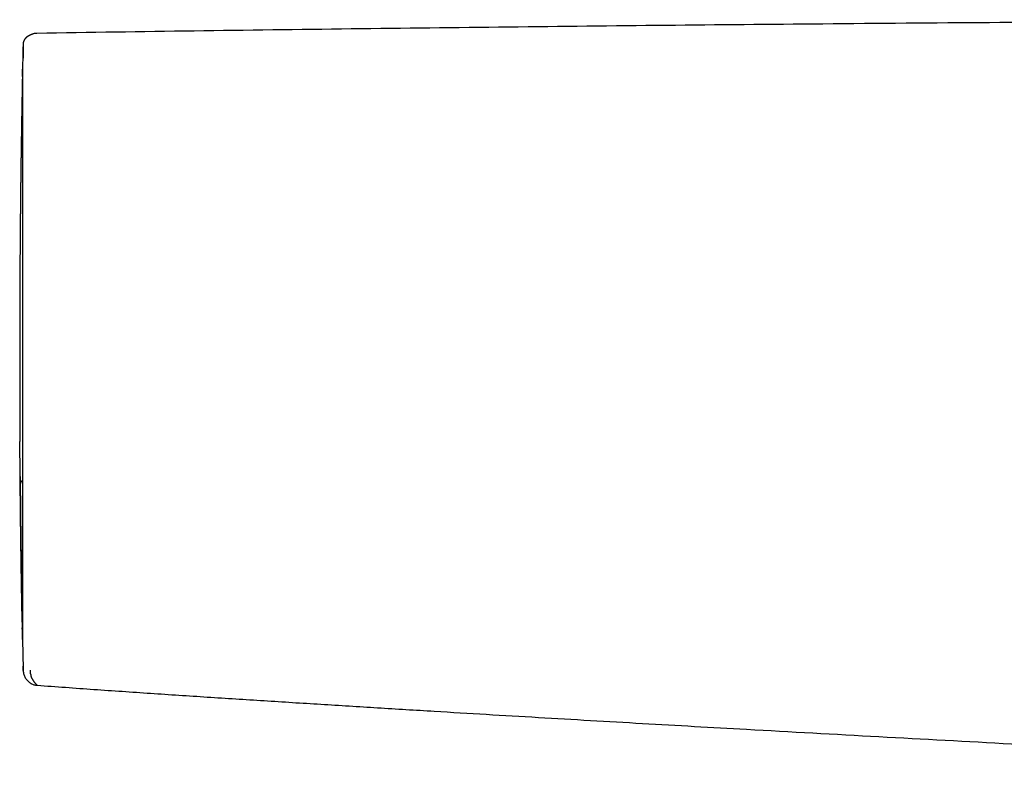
# Model space of a CAD drawing. Header units: millimetres. Extents: x 8 to 888, y 12 to 390.
# Tile 15 of 36: x 266 to 337, y 336 to 389. Entities that reach past the tile are written whole.
import ezdxf

# ---------------------------------------------------------------- set-up
doc = ezdxf.new("R2010")
doc.units = ezdxf.units.MM

msp = doc.modelspace()

# ---------------------------------------------------------------- linework, layer by layer
at = {"color": 7, "linetype": 'Continuous', "lineweight": 30}
for p, q in [((265.917, 387.659), (265.916, 387.647)), ((265.919, 387.743), (265.919, 387.748)), ((265.687, 359.027), (265.687, 359.065)), ((265.69, 359.082), (265.688, 359.053)), ((265.712, 355.946), (265.712, 355.95)), ((265.714, 355.967), (265.713, 355.956)), ((265.916, 343.067), (265.916, 343.067)), ((265.916, 343.056), (265.916, 343.067)), ((265.922, 342.831), (265.921, 342.835))]:
    msp.add_line(p, q, dxfattribs=at)
at = {"color": 7, "linetype": 'Continuous', "lineweight": 30, "flags": 128}
msp.add_lwpolyline([(265.712, 355.962), (265.713, 355.977), (265.719, 356.008)], dxfattribs=at)
at = {"color": 7, "linetype": 'Continuous', "lineweight": 30}
for start, end in [(178.72201, 178.819431), (181.179071, 181.276504)]:
    msp.add_arc((1265.667, 365.344), 1000, start, end, dxfattribs=at)
for points, knots in [([(395.867, 389.495), (391.855, 389.494), (383.832, 389.49), (371.796, 389.463), (359.761, 389.42), (347.725, 389.36), (335.69, 389.283), (323.884, 389.19), (312.308, 389.083), (300.961, 388.963), (289.614, 388.828), (278.267, 388.68), (270.703, 388.568), (266.921, 388.512)], [0, 0, 0, 0, 0.093335, 0.186669, 0.280002, 0.373335, 0.466667, 0.56, 0.647999, 0.735998, 0.823998, 0.911999, 1, 1, 1, 1]), ([(266.569, 388.441), (266.568, 388.441), (266.564, 388.439), (266.557, 388.436), (266.549, 388.433), (266.541, 388.43), (266.534, 388.427), (266.527, 388.425), (266.521, 388.422), (266.515, 388.42), (266.51, 388.417), (266.504, 388.415), (266.5, 388.413), (266.495, 388.411), (266.491, 388.41), (266.487, 388.408), (266.484, 388.406), (266.48, 388.405), (266.475, 388.403), (266.471, 388.401), (266.466, 388.399), (266.461, 388.396), (266.456, 388.394), (266.451, 388.392), (266.446, 388.39), (266.441, 388.388), (266.437, 388.386), (266.433, 388.384), (266.429, 388.382), (266.425, 388.38), (266.422, 388.379), (266.418, 388.377), (266.414, 388.375), (266.411, 388.374), (266.408, 388.372), (266.406, 388.371), (266.404, 388.37), (266.402, 388.369), (266.4, 388.368), (266.397, 388.367), (266.394, 388.365), (266.39, 388.363), (266.386, 388.361), (266.381, 388.359), (266.376, 388.356), (266.37, 388.353), (266.363, 388.35), (266.357, 388.346), (266.35, 388.343), (266.342, 388.338), (266.333, 388.333), (266.325, 388.329), (266.318, 388.325), (266.312, 388.322), (266.306, 388.319), (266.301, 388.315), (266.294, 388.311), (266.287, 388.307), (266.279, 388.302), (266.27, 388.297), (266.261, 388.291), (266.252, 388.285), (266.245, 388.28), (266.239, 388.276), (266.234, 388.273), (266.229, 388.27), (266.224, 388.266), (266.218, 388.262), (266.212, 388.258), (266.205, 388.253), (266.198, 388.248), (266.191, 388.242), (266.183, 388.236), (266.176, 388.231), (266.17, 388.225), (266.164, 388.221), (266.159, 388.216), (266.153, 388.212), (266.148, 388.207), (266.143, 388.203), (266.138, 388.199), (266.133, 388.194), (266.128, 388.189), (266.123, 388.185), (266.119, 388.18), (266.114, 388.176), (266.11, 388.172), (266.106, 388.168), (266.103, 388.164), (266.099, 388.161), (266.096, 388.157), (266.09, 388.151), (266.083, 388.143), (266.074, 388.133), (266.065, 388.122), (266.056, 388.111), (266.047, 388.099), (266.038, 388.086), (266.028, 388.073), (266.021, 388.062), (266.015, 388.053), (266.011, 388.046), (266.007, 388.039), (266.003, 388.032), (265.999, 388.025), (265.995, 388.018), (265.991, 388.011), (265.987, 388.003), (265.983, 387.995), (265.98, 387.988), (265.976, 387.981), (265.973, 387.974), (265.97, 387.967), (265.967, 387.961), (265.965, 387.955), (265.963, 387.951), (265.961, 387.947), (265.96, 387.942), (265.958, 387.937), (265.956, 387.931), (265.954, 387.926), (265.952, 387.92), (265.95, 387.914), (265.948, 387.908), (265.946, 387.902), (265.944, 387.895), (265.942, 387.889), (265.94, 387.883), (265.938, 387.876), (265.937, 387.869), (265.935, 387.863), (265.933, 387.855), (265.931, 387.848), (265.93, 387.84), (265.928, 387.832), (265.927, 387.823), (265.925, 387.815), (265.924, 387.806), (265.923, 387.797), (265.922, 387.788), (265.921, 387.78), (265.92, 387.771), (265.919, 387.762), (265.919, 387.753), (265.919, 387.747), (265.918, 387.743)], [0, 0, 0, 0, 0.003802, 0.013229, 0.022246, 0.030852, 0.039047, 0.046696, 0.053949, 0.060806, 0.067266, 0.07345, 0.079221, 0.084579, 0.089525, 0.094058, 0.098179, 0.101887, 0.107707, 0.11352, 0.11947, 0.125556, 0.13178, 0.138139, 0.144636, 0.149814, 0.155075, 0.16042, 0.165811, 0.170942, 0.175745, 0.180983, 0.185765, 0.19009, 0.193959, 0.196726, 0.199201, 0.201674, 0.204373, 0.207299, 0.211473, 0.216036, 0.220988, 0.227087, 0.233688, 0.240791, 0.248385, 0.256031, 0.263497, 0.274861, 0.285778, 0.296247, 0.30394, 0.311372, 0.318543, 0.325631, 0.332934, 0.342829, 0.353101, 0.363748, 0.374771, 0.386169, 0.397944, 0.403626, 0.409418, 0.415496, 0.42189, 0.4286, 0.436674, 0.445161, 0.454064, 0.46338, 0.473112, 0.483257, 0.490324, 0.497572, 0.504712, 0.511576, 0.518165, 0.524479, 0.530518, 0.537216, 0.543538, 0.549487, 0.555061, 0.56026, 0.565085, 0.569291, 0.573165, 0.57671, 0.580177, 0.583712, 0.592981, 0.602681, 0.612814, 0.62338, 0.634378, 0.645809, 0.657671, 0.669967, 0.67596, 0.682051, 0.68824, 0.694524, 0.700635, 0.706396, 0.71274, 0.718598, 0.723973, 0.728863, 0.733269, 0.737191, 0.740629, 0.743583, 0.745485, 0.747816, 0.750577, 0.753768, 0.75739, 0.761582, 0.766234, 0.771345, 0.776915, 0.782945, 0.789434, 0.796382, 0.803154, 0.810313, 0.817857, 0.825788, 0.834104, 0.842807, 0.852741, 0.863134, 0.873986, 0.885298, 0.89707, 0.909301, 0.921991, 0.934027, 0.94645, 0.959258, 0.972453, 0.986033, 1, 1, 1, 1]), ([(266.916, 388.511), (266.873, 388.509), (266.786, 388.504), (266.669, 388.479), (266.598, 388.452), (266.569, 388.441)], [0, 0, 0, 0, 0.364302, 0.734945, 1, 1, 1, 1]), ([(265.916, 387.647), (265.916, 387.64), (265.916, 387.626), (265.915, 387.599), (265.915, 387.568), (265.915, 387.533), (265.915, 387.496), (265.915, 387.466), (265.915, 387.446), (265.915, 387.436), (265.915, 387.427), (265.915, 387.419), (265.915, 387.41), (265.915, 387.402), (265.915, 387.378), (265.915, 387.334), (265.915, 387.268), (265.915, 387.196), (265.915, 387.141), (265.915, 387.11), (265.915, 387.103), (265.915, 387.096), (265.915, 387.09), (265.915, 387.083), (265.915, 387.077), (265.915, 387.06), (265.915, 387.035), (265.915, 387), (265.915, 386.958), (265.915, 386.906), (265.915, 386.862), (265.915, 386.838), (265.915, 386.835), (265.915, 386.831), (265.915, 386.828), (265.915, 386.825), (265.915, 386.821), (265.915, 386.814), (265.915, 386.797), (265.915, 386.773), (265.915, 386.747), (265.915, 386.731), (265.915, 386.723)], [0, 0, 0, 0, 0.071406, 0.141721, 0.210956, 0.279119, 0.338226, 0.396518, 0.409493, 0.422428, 0.435322, 0.445931, 0.456176, 0.466381, 0.476546, 0.547586, 0.616618, 0.683662, 0.748741, 0.753954, 0.759141, 0.764303, 0.769439, 0.774549, 0.779634, 0.784693, 0.812058, 0.835838, 0.859002, 0.898844, 0.936744, 0.938698, 0.940634, 0.94255, 0.944448, 0.946326, 0.948186, 0.950027, 0.959812, 0.975864, 0.988656, 1, 1, 1, 1]), ([(265.919, 387.748), (265.918, 387.746), (265.918, 387.743), (265.918, 387.738), (265.918, 387.73), (265.918, 387.715), (265.917, 387.694), (265.917, 387.671), (265.916, 387.659)], [0, 0, 0, 0, 0.166652, 0.333316, 0.499983, 0.666648, 0.833316, 1, 1, 1, 1]), ([(265.868, 385.383), (265.868, 385.379), (265.867, 385.352), (265.866, 385.299), (265.865, 385.224), (265.863, 385.148), (265.862, 385.073), (265.861, 384.997), (265.859, 384.922), (265.858, 384.847), (265.856, 384.772), (265.855, 384.698), (265.854, 384.626), (265.852, 384.556), (265.851, 384.489), (265.849, 384.389), (265.847, 384.253), (265.843, 384.073), (265.84, 383.887), (265.836, 383.693), (265.833, 383.491), (265.829, 383.282), (265.825, 383.065), (265.821, 382.841), (265.817, 382.61), (265.813, 382.373), (265.809, 382.13), (265.805, 381.88), (265.8, 381.61), (265.796, 381.321), (265.791, 381.011), (265.786, 380.691), (265.781, 380.364), (265.776, 380.052), (265.772, 379.758), (265.768, 379.483), (265.764, 379.204), (265.76, 378.92), (265.756, 378.629), (265.752, 378.328), (265.748, 378.016), (265.744, 377.693), (265.74, 377.358), (265.737, 377.064), (265.734, 376.816), (265.732, 376.621), (265.729, 376.43), (265.727, 376.244), (265.726, 376.064), (265.724, 375.891), (265.722, 375.732), (265.721, 375.585), (265.72, 375.452), (265.719, 375.325), (265.717, 375.198), (265.716, 375.065), (265.715, 374.926), (265.714, 374.78), (265.713, 374.627), (265.711, 374.466), (265.71, 374.295), (265.708, 374.097), (265.706, 373.872), (265.704, 373.623), (265.702, 373.37), (265.7, 373.117), (265.698, 372.864), (265.696, 372.612), (265.694, 372.338), (265.692, 372.042), (265.69, 371.724), (265.688, 371.406), (265.686, 371.085), (265.685, 370.757), (265.683, 370.42), (265.682, 370.071), (265.682, 369.71), (265.682, 369.337), (265.683, 369.01), (265.684, 368.737), (265.685, 368.525), (265.685, 368.325), (265.686, 368.147), (265.686, 367.991), (265.686, 367.854), (265.686, 367.726), (265.685, 367.605), (265.685, 367.491), (265.684, 367.386), (265.683, 367.287), (265.682, 367.18), (265.681, 367.058), (265.68, 366.919), (265.679, 366.769), (265.678, 366.608), (265.678, 366.436), (265.677, 366.254), (265.677, 366.06), (265.676, 365.857), (265.676, 365.642), (265.676, 365.435), (265.676, 365.24), (265.676, 365.065), (265.676, 364.897), (265.676, 364.738), (265.676, 364.575), (265.676, 364.409), (265.676, 364.242), (265.675, 364.09), (265.675, 363.952), (265.675, 363.844), (265.674, 363.762), (265.674, 363.699), (265.674, 363.631), (265.674, 363.552), (265.674, 363.463), (265.674, 363.364), (265.674, 363.255), (265.674, 363.135), (265.674, 362.998), (265.674, 362.843), (265.674, 362.668), (265.675, 362.479), (265.675, 362.277), (265.676, 362.062), (265.676, 361.836), (265.677, 361.599), (265.678, 361.348), (265.679, 361.095), (265.68, 360.841), (265.681, 360.586), (265.682, 360.321), (265.684, 360.046), (265.685, 359.763), (265.687, 359.47), (265.688, 359.241), (265.689, 359.111), (265.689, 359.081)], [0, 0, 0, 0, 0.001528, 0.010271, 0.0187, 0.026814, 0.034612, 0.042095, 0.049263, 0.056115, 0.062955, 0.069449, 0.075597, 0.0814, 0.086858, 0.091976, 0.105294, 0.118454, 0.131454, 0.144295, 0.157212, 0.170001, 0.182767, 0.195539, 0.208317, 0.220871, 0.233429, 0.245991, 0.258554, 0.272882, 0.28721, 0.301538, 0.315865, 0.330193, 0.34145, 0.352707, 0.363962, 0.375217, 0.386512, 0.398036, 0.40981, 0.421835, 0.43411, 0.446638, 0.453638, 0.460651, 0.467366, 0.473744, 0.480062, 0.486008, 0.491582, 0.496383, 0.500869, 0.50504, 0.509149, 0.51357, 0.518306, 0.52306, 0.528095, 0.533411, 0.539007, 0.544884, 0.552789, 0.560972, 0.569108, 0.577191, 0.58522, 0.593194, 0.601114, 0.611116, 0.621029, 0.630854, 0.640674, 0.650703, 0.66095, 0.671415, 0.682386, 0.693584, 0.705009, 0.71167, 0.71798, 0.723939, 0.729546, 0.733828, 0.737881, 0.741703, 0.745297, 0.748662, 0.751799, 0.754709, 0.757538, 0.761368, 0.76551, 0.769966, 0.774736, 0.779818, 0.785214, 0.790922, 0.796943, 0.803277, 0.809923, 0.815317, 0.820521, 0.825469, 0.830161, 0.834597, 0.839948, 0.844873, 0.849372, 0.853445, 0.857093, 0.85895, 0.860706, 0.862697, 0.865016, 0.867662, 0.87058, 0.873813, 0.877363, 0.881229, 0.886023, 0.891228, 0.896845, 0.902874, 0.909315, 0.916042, 0.923167, 0.93069, 0.938612, 0.946022, 0.953751, 0.9618, 0.970168, 0.978856, 0.987866, 0.997197, 1, 1, 1, 1]), ([(265.868, 385.388), (265.869, 385.426), (265.871, 385.51), (265.873, 385.62), (265.875, 385.721), (265.877, 385.803), (265.878, 385.867), (265.879, 385.912), (265.879, 385.927), (265.879, 385.934)], [0, 0, 0, 0, 0.123222, 0.273367, 0.423308, 0.572739, 0.721793, 0.870601, 1, 1, 1, 1]), ([(265.88, 385.948), (265.88, 385.946), (265.88, 385.944), (265.88, 385.925), (265.88, 385.895), (265.88, 385.852), (265.88, 385.796), (265.88, 385.729), (265.88, 385.65), (265.88, 385.559), (265.88, 385.456), (265.88, 385.34), (265.88, 385.211), (265.88, 385.071), (265.88, 384.918), (265.88, 384.753), (265.88, 384.576), (265.88, 384.387), (265.88, 384.187), (265.88, 383.976), (265.88, 383.754), (265.88, 383.521), (265.88, 383.277), (265.88, 383.024), (265.88, 382.762), (265.88, 382.49), (265.88, 382.206), (265.88, 381.911), (265.88, 381.604), (265.88, 381.288), (265.88, 380.962), (265.88, 380.627), (265.88, 380.282), (265.88, 379.929), (265.88, 379.568), (265.88, 379.199), (265.88, 378.821), (265.88, 378.435), (265.88, 378.042), (265.88, 377.643), (265.88, 377.237), (265.88, 376.825), (265.88, 376.404), (265.88, 375.976), (265.88, 375.538), (265.879, 375.094), (265.879, 374.644), (265.879, 374.188), (265.879, 373.725), (265.879, 373.257), (265.879, 372.785), (265.879, 372.308), (265.879, 371.828), (265.879, 371.345), (265.879, 370.862), (265.88, 370.378), (265.88, 369.894), (265.88, 369.405), (265.88, 368.908), (265.88, 368.405), (265.88, 367.898), (265.88, 367.39), (265.88, 366.882), (265.88, 366.374), (265.88, 365.865), (265.88, 365.356), (265.88, 364.846), (265.88, 364.337), (265.88, 363.83), (265.88, 363.324), (265.88, 362.823), (265.88, 362.325), (265.88, 361.833), (265.88, 361.342), (265.88, 360.852), (265.88, 360.361), (265.88, 359.871), (265.88, 359.384), (265.88, 358.901), (265.88, 358.421), (265.88, 357.944), (265.88, 357.473), (265.88, 357.006), (265.88, 356.546), (265.88, 356.091), (265.88, 355.641), (265.88, 355.2), (265.879, 354.766), (265.879, 354.341), (265.879, 353.922), (265.879, 353.506), (265.879, 353.096), (265.879, 352.692), (265.879, 352.296), (265.879, 351.908), (265.879, 351.529), (265.879, 351.157), (265.879, 350.795), (265.879, 350.443), (265.879, 350.101), (265.879, 349.768), (265.879, 349.444), (265.879, 349.132), (265.879, 348.83), (265.879, 348.538), (265.879, 348.257), (265.879, 347.984), (265.879, 347.72), (265.879, 347.466), (265.879, 347.222), (265.879, 346.989), (265.879, 346.766), (265.879, 346.554), (265.879, 346.353), (265.879, 346.164), (265.879, 345.986), (265.879, 345.819), (265.879, 345.665), (265.879, 345.524), (265.879, 345.395), (265.879, 345.278), (265.879, 345.173), (265.879, 345.078), (265.879, 344.995), (265.879, 344.924), (265.879, 344.867), (265.879, 344.822), (265.879, 344.79), (265.879, 344.77), (265.879, 344.768), (265.879, 344.767)], [0, 0, 0, 0, 0.007886, 0.015754, 0.023608, 0.031454, 0.039295, 0.046998, 0.054706, 0.062423, 0.070116, 0.077954, 0.085788, 0.093622, 0.10146, 0.109308, 0.11717, 0.125051, 0.132892, 0.140725, 0.148555, 0.156386, 0.164223, 0.171931, 0.179653, 0.187395, 0.195115, 0.202972, 0.210815, 0.218648, 0.226476, 0.234303, 0.242135, 0.249976, 0.257755, 0.265534, 0.273319, 0.281114, 0.288924, 0.296615, 0.30433, 0.312073, 0.319757, 0.327587, 0.335414, 0.343242, 0.351076, 0.35892, 0.36678, 0.374659, 0.382538, 0.390399, 0.398245, 0.406082, 0.413913, 0.421604, 0.429299, 0.437002, 0.444801, 0.452734, 0.460644, 0.468536, 0.476415, 0.484285, 0.492153, 0.500023, 0.507906, 0.515771, 0.523624, 0.53147, 0.539313, 0.547018, 0.55473, 0.562453, 0.570145, 0.577982, 0.585813, 0.593643, 0.601477, 0.609319, 0.617174, 0.625047, 0.63288, 0.640706, 0.648531, 0.656358, 0.664194, 0.671901, 0.679626, 0.687371, 0.695097, 0.702959, 0.710805, 0.718639, 0.726466, 0.73429, 0.742118, 0.749952, 0.757726, 0.765501, 0.773281, 0.781073, 0.788881, 0.796569, 0.804282, 0.812023, 0.819707, 0.827537, 0.835364, 0.843193, 0.851027, 0.858872, 0.866732, 0.874611, 0.882494, 0.890357, 0.898205, 0.906044, 0.913877, 0.921569, 0.929265, 0.936969, 0.944772, 0.952708, 0.96062, 0.968514, 0.976393, 0.984264, 0.992131, 1, 1, 1, 1]), ([(265.698, 357.485), (265.698, 357.521), (265.698, 357.594), (265.697, 357.708), (265.696, 357.823), (265.695, 357.939), (265.694, 358.056), (265.693, 358.17), (265.692, 358.282), (265.692, 358.391), (265.691, 358.496), (265.69, 358.595), (265.69, 358.687), (265.689, 358.773), (265.689, 358.85), (265.688, 358.919), (265.688, 358.979), (265.688, 359.011), (265.687, 359.027)], [0, 0, 0, 0, 0.062673, 0.124881, 0.187214, 0.250261, 0.313026, 0.375225, 0.437455, 0.500312, 0.563032, 0.625119, 0.68716, 0.749742, 0.812692, 0.874989, 0.937227, 1, 1, 1, 1]), ([(265.706, 356.531), (265.705, 356.689), (265.702, 357.004), (265.7, 357.325), (265.698, 357.485)], [0, 0, 0, 0, 0.5, 1, 1, 1, 1]), ([(265.711, 355.999), (265.711, 356.002), (265.711, 356.024), (265.71, 356.075), (265.71, 356.151), (265.709, 356.236), (265.708, 356.328), (265.707, 356.426), (265.707, 356.496), (265.706, 356.531)], [0, 0, 0, 0, 0.026061, 0.187265, 0.349931, 0.513433, 0.675254, 0.83693, 1, 1, 1, 1]), ([(265.707, 356.54), (265.707, 356.513), (265.708, 356.458), (265.709, 356.378), (265.709, 356.298), (265.71, 356.219), (265.71, 356.141), (265.711, 356.067), (265.711, 355.997), (265.712, 355.958), (265.712, 355.938)], [0, 0, 0, 0, 0.1091578, 0.2225223, 0.3404134, 0.4631962, 0.5912693, 0.7250534, 0.8649809, 1, 1, 1, 1]), ([(265.88, 356.241), (265.879, 356.241), (265.869, 356.235), (265.851, 356.221), (265.828, 356.202), (265.809, 356.184), (265.796, 356.169), (265.785, 356.157), (265.772, 356.14), (265.757, 356.117), (265.742, 356.088), (265.729, 356.054), (265.718, 356.013), (265.715, 355.983), (265.714, 355.967)], [0, 0, 0, 0, 0.001098, 0.112952, 0.209461, 0.281765, 0.344298, 0.386488, 0.444964, 0.536134, 0.626542, 0.735132, 0.860408, 1, 1, 1, 1]), ([(265.712, 355.956), (265.713, 355.893), (265.714, 355.73), (265.717, 355.473), (265.72, 355.188), (265.722, 354.914), (265.725, 354.651), (265.728, 354.399), (265.731, 354.151), (265.733, 353.906), (265.736, 353.665), (265.739, 353.437), (265.742, 353.221), (265.744, 353.017), (265.746, 352.824), (265.749, 352.643), (265.751, 352.473), (265.753, 352.313), (265.755, 352.174), (265.756, 352.054), (265.758, 351.951), (265.759, 351.851), (265.76, 351.754), (265.763, 351.569), (265.767, 351.299), (265.772, 350.947), (265.777, 350.6), (265.782, 350.257), (265.787, 349.92), (265.792, 349.591), (265.797, 349.284), (265.802, 348.998), (265.806, 348.733), (265.81, 348.475), (265.814, 348.225), (265.819, 347.983), (265.823, 347.748), (265.827, 347.521), (265.831, 347.301), (265.834, 347.132), (265.836, 347.011), (265.837, 346.934), (265.839, 346.858), (265.84, 346.783), (265.842, 346.706), (265.843, 346.623), (265.845, 346.532), (265.846, 346.434), (265.848, 346.334), (265.85, 346.232), (265.852, 346.127), (265.854, 346.021), (265.856, 345.914), (265.858, 345.808), (265.86, 345.709), (265.861, 345.647), (265.862, 345.619)], [0, 0, 0, 0, 0.012721, 0.032993, 0.052654, 0.071704, 0.090145, 0.107975, 0.125196, 0.143437, 0.16094, 0.177707, 0.193739, 0.209034, 0.223593, 0.237417, 0.250504, 0.262857, 0.274473, 0.283084, 0.291241, 0.29903, 0.306806, 0.314604, 0.343578, 0.372871, 0.402483, 0.432415, 0.462664, 0.49304, 0.523416, 0.55009, 0.576765, 0.603443, 0.630124, 0.656955, 0.683582, 0.710472, 0.737625, 0.765041, 0.775345, 0.785685, 0.796063, 0.806481, 0.817233, 0.828511, 0.842479, 0.857179, 0.872611, 0.888776, 0.906027, 0.924043, 0.942823, 0.96237, 0.982685, 1, 1, 1, 1]), ([(265.854, 346.033), (265.854, 346.033), (265.853, 346.093), (265.85, 346.222), (265.846, 346.421), (265.843, 346.63), (265.839, 346.846), (265.834, 347.068), (265.83, 347.3), (265.826, 347.544), (265.821, 347.802), (265.817, 348.077), (265.812, 348.368), (265.806, 348.67), (265.801, 348.984), (265.796, 349.309), (265.791, 349.637), (265.786, 349.969), (265.781, 350.302), (265.775, 350.644), (265.77, 350.994), (265.765, 351.361), (265.76, 351.743), (265.755, 352.141), (265.749, 352.547), (265.744, 352.962), (265.739, 353.385), (265.734, 353.808), (265.729, 354.23), (265.725, 354.65), (265.72, 355.076), (265.716, 355.507), (265.713, 355.8), (265.712, 355.946)], [0, 0, 0, 0, 0.00056, 0.034879, 0.069221, 0.103635, 0.136049, 0.168414, 0.200747, 0.233068, 0.265396, 0.299625, 0.333862, 0.368128, 0.402447, 0.436841, 0.471162, 0.503434, 0.535703, 0.567986, 0.600302, 0.63267, 0.666977, 0.701238, 0.735475, 0.769709, 0.803964, 0.838341, 0.870745, 0.903094, 0.935407, 0.967703, 1, 1, 1, 1]), ([(265.712, 355.857), (265.713, 355.851), (265.713, 355.835), (265.713, 355.821), (265.713, 355.814), (265.713, 355.82), (265.713, 355.83), (265.713, 355.842), (265.713, 355.845)], [0, 0, 0, 0, 0.12471, 0.328002, 0.533534, 0.738479, 0.941512, 1, 1, 1, 1]), ([(265.879, 344.783), (265.879, 344.787), (265.878, 344.797), (265.878, 344.828), (265.877, 344.876), (265.876, 344.938), (265.874, 345.012), (265.872, 345.097), (265.87, 345.192), (265.868, 345.298), (265.866, 345.417), (265.864, 345.522), (265.862, 345.593), (265.862, 345.616)], [0, 0, 0, 0, 0.060371, 0.16302, 0.265799, 0.368776, 0.471387, 0.567799, 0.664195, 0.760631, 0.857164, 0.953849, 1, 1, 1, 1]), ([(265.916, 343.055), (265.916, 343.05), (265.916, 343.039), (265.917, 343.023), (265.917, 343.009), (265.917, 342.997), (265.917, 342.985), (265.918, 342.975), (265.918, 342.966), (265.918, 342.958), (265.918, 342.952), (265.918, 342.947), (265.918, 342.942), (265.919, 342.938), (265.919, 342.934), (265.919, 342.93), (265.919, 342.927), (265.919, 342.923), (265.919, 342.918), (265.919, 342.913), (265.919, 342.907), (265.919, 342.901), (265.92, 342.895), (265.92, 342.888), (265.92, 342.882), (265.92, 342.875), (265.92, 342.868), (265.92, 342.86), (265.92, 342.853), (265.921, 342.845), (265.921, 342.838), (265.921, 342.833), (265.921, 342.831)], [0, 0, 0, 0, 0.047404, 0.092387, 0.13495, 0.175091, 0.212813, 0.248115, 0.280997, 0.31146, 0.333698, 0.354442, 0.373692, 0.391449, 0.407712, 0.422481, 0.436757, 0.452484, 0.474669, 0.499284, 0.526329, 0.555804, 0.587709, 0.622044, 0.658809, 0.698004, 0.741672, 0.788006, 0.837006, 0.888673, 0.943004, 1, 1, 1, 1]), ([(265.928, 342.525), (265.928, 342.525), (265.928, 342.523), (265.928, 342.526), (265.928, 342.531), (265.928, 342.54), (265.927, 342.551), (265.927, 342.561), (265.927, 342.568), (265.927, 342.572), (265.927, 342.575), (265.927, 342.579), (265.927, 342.583), (265.926, 342.587), (265.926, 342.593), (265.926, 342.603), (265.926, 342.615), (265.925, 342.629), (265.925, 342.643), (265.925, 342.659), (265.924, 342.675), (265.924, 342.694), (265.924, 342.714), (265.923, 342.737), (265.922, 342.76), (265.922, 342.779), (265.922, 342.791), (265.922, 342.796), (265.922, 342.798), (265.922, 342.799), (265.922, 342.799), (265.922, 342.8), (265.922, 342.8), (265.922, 342.8), (265.922, 342.8), (265.922, 342.802), (265.921, 342.805), (265.921, 342.809), (265.921, 342.813), (265.921, 342.816), (265.921, 342.82), (265.921, 342.823), (265.921, 342.826), (265.921, 342.828), (265.921, 342.831), (265.921, 342.833), (265.921, 342.835), (265.921, 342.837), (265.921, 342.839), (265.921, 342.84), (265.921, 342.841), (265.921, 342.842), (265.921, 342.842), (265.921, 342.842), (265.921, 342.843), (265.921, 342.843)], [0, 0, 0, 0, 0.0709011, 0.1415058, 0.2118144, 0.281827, 0.3431935, 0.404331, 0.4180243, 0.4317061, 0.4453763, 0.4590351, 0.4726823, 0.486318, 0.4999422, 0.5358737, 0.5717338, 0.6075225, 0.6432399, 0.6788858, 0.7144605, 0.7499639, 0.7917253, 0.8333981, 0.8749823, 0.910006, 0.925402, 0.9321735, 0.9351524, 0.9354868, 0.9358211, 0.9361555, 0.9364898, 0.9368241, 0.9371585, 0.9374928, 0.9442047, 0.9505356, 0.9564855, 0.9620544, 0.9672422, 0.9719665, 0.9763232, 0.9803124, 0.9839341, 0.9876035, 0.9907983, 0.9935184, 0.9957639, 0.9975349, 0.9988312, 0.9996529, 0.9998857, 0.9999577, 1, 1, 1, 1]), ([(265.921, 342.835), (265.921, 342.83), (265.921, 342.82), (265.922, 342.805), (265.922, 342.791), (265.922, 342.777), (265.923, 342.764), (265.923, 342.752), (265.923, 342.741), (265.923, 342.73), (265.924, 342.72), (265.924, 342.711), (265.924, 342.702), (265.924, 342.694), (265.924, 342.686), (265.925, 342.678), (265.925, 342.671), (265.925, 342.664), (265.925, 342.657), (265.925, 342.65), (265.925, 342.645), (265.925, 342.639), (265.926, 342.634), (265.926, 342.629), (265.926, 342.624), (265.926, 342.62), (265.926, 342.615), (265.926, 342.611), (265.926, 342.607), (265.926, 342.603), (265.926, 342.6), (265.926, 342.596), (265.927, 342.591), (265.927, 342.586), (265.927, 342.58), (265.927, 342.574), (265.927, 342.568), (265.927, 342.562), (265.928, 342.556), (265.928, 342.55), (265.928, 342.544), (265.928, 342.537), (265.928, 342.53), (265.929, 342.523), (265.929, 342.517), (265.929, 342.509), (265.93, 342.499), (265.93, 342.488), (265.931, 342.475), (265.932, 342.46), (265.934, 342.442), (265.936, 342.424), (265.938, 342.411), (265.939, 342.405)], [0, 0, 0, 0, 0.022367, 0.044287, 0.065761, 0.086789, 0.10737, 0.127505, 0.147194, 0.16485, 0.182131, 0.199037, 0.215568, 0.231724, 0.247505, 0.262912, 0.277944, 0.292601, 0.306883, 0.32079, 0.334323, 0.346739, 0.358822, 0.370572, 0.381988, 0.393072, 0.404463, 0.41548, 0.426121, 0.436389, 0.446281, 0.455799, 0.470607, 0.485769, 0.501283, 0.518298, 0.535718, 0.553544, 0.571774, 0.59041, 0.610619, 0.631284, 0.652404, 0.673981, 0.696013, 0.718499, 0.753971, 0.789167, 0.824089, 0.870429, 0.916276, 0.96163, 1, 1, 1, 1]), ([(265.939, 342.405), (265.939, 342.4), (265.943, 342.35), (265.967, 342.258), (266.01, 342.132), (266.07, 342.013), (266.143, 341.903), (266.227, 341.803), (266.324, 341.714), (266.407, 341.65), (266.459, 341.622), (266.473, 341.614)], [0, 0, 0, 0, 0.016057, 0.152053, 0.286513, 0.420021, 0.552989, 0.685704, 0.818389, 0.951262, 1, 1, 1, 1]), ([(266.427, 342.559), (266.426, 342.535), (266.426, 342.488), (266.427, 342.433), (266.428, 342.387), (266.429, 342.349), (266.431, 342.327), (266.432, 342.316)], [0, 0, 0, 0, 0.200385, 0.400638, 0.600705, 0.800518, 1, 1, 1, 1]), ([(266.432, 342.317), (266.434, 342.313), (266.44, 342.307), (266.446, 342.298), (266.452, 342.289), (266.458, 342.279), (266.462, 342.27), (266.465, 342.263), (266.467, 342.257), (266.469, 342.252), (266.47, 342.25), (266.47, 342.249), (266.47, 342.249), (266.47, 342.248), (266.471, 342.247), (266.471, 342.243), (266.472, 342.239), (266.473, 342.234), (266.474, 342.228), (266.475, 342.222), (266.476, 342.216), (266.477, 342.209), (266.478, 342.201), (266.478, 342.195), (266.478, 342.191), (266.479, 342.188), (266.479, 342.185), (266.479, 342.181), (266.479, 342.177), (266.479, 342.174), (266.48, 342.17), (266.48, 342.165), (266.481, 342.159), (266.481, 342.154), (266.482, 342.149), (266.482, 342.145), (266.483, 342.14), (266.483, 342.137), (266.483, 342.133), (266.484, 342.13), (266.484, 342.127), (266.485, 342.125), (266.485, 342.123), (266.485, 342.121), (266.486, 342.12), (266.486, 342.118), (266.486, 342.117), (266.487, 342.115), (266.488, 342.113), (266.489, 342.11), (266.49, 342.106), (266.491, 342.103), (266.492, 342.099), (266.494, 342.095), (266.496, 342.09), (266.497, 342.086), (266.499, 342.08), (266.501, 342.075), (266.503, 342.07), (266.505, 342.066), (266.507, 342.061), (266.509, 342.056), (266.511, 342.051), (266.513, 342.047), (266.516, 342.04), (266.52, 342.031), (266.525, 342.021), (266.53, 342.01), (266.535, 342), (266.54, 341.99), (266.545, 341.981), (266.549, 341.972), (266.554, 341.963), (266.558, 341.955), (266.563, 341.946), (266.567, 341.938), (266.571, 341.931), (266.575, 341.923), (266.579, 341.917), (266.582, 341.911), (266.585, 341.906), (266.588, 341.901), (266.591, 341.896), (266.593, 341.893), (266.594, 341.891), (266.594, 341.891), (266.595, 341.89), (266.595, 341.89), (266.595, 341.889), (266.598, 341.886), (266.607, 341.87), (266.626, 341.84), (266.652, 341.801), (266.681, 341.761), (266.711, 341.72), (266.743, 341.679), (266.778, 341.638), (266.814, 341.596), (266.851, 341.555), (266.891, 341.512), (266.919, 341.484), (266.933, 341.469)], [0, 0, 0, 0, 0.0098469, 0.0200415, 0.0305844, 0.0414761, 0.0527171, 0.0598156, 0.0670469, 0.0735204, 0.0743236, 0.0749772, 0.0756384, 0.0763074, 0.076984, 0.0817622, 0.0868917, 0.0923724, 0.0990268, 0.1061349, 0.1136966, 0.1217119, 0.1301809, 0.1391035, 0.1425864, 0.1461339, 0.1497458, 0.1540513, 0.1582999, 0.1624279, 0.1664353, 0.1734686, 0.1800964, 0.1863186, 0.1919773, 0.1972528, 0.2021453, 0.2066546, 0.2107809, 0.2144606, 0.2177708, 0.2207114, 0.2232826, 0.2250735, 0.2265722, 0.2280832, 0.229837, 0.2318335, 0.2348151, 0.2382131, 0.2420273, 0.2461427, 0.250653, 0.2555583, 0.2608585, 0.2665536, 0.2726437, 0.2791287, 0.2845012, 0.2901174, 0.2959774, 0.301704, 0.3071425, 0.3125179, 0.3178302, 0.3309936, 0.3437528, 0.3561079, 0.3680589, 0.3796057, 0.3907483, 0.4014869, 0.4118213, 0.4222144, 0.4321639, 0.44167, 0.4507326, 0.4593516, 0.4675272, 0.4740519, 0.4802637, 0.4861626, 0.4917486, 0.4969479, 0.4976063, 0.4982594, 0.4989073, 0.4995501, 0.5001876, 0.5010254, 0.5122478, 0.5580514, 0.6058033, 0.6539963, 0.7026301, 0.7517043, 0.8012189, 0.8502777, 0.8997609, 0.9496684, 1, 1, 1, 1]), ([(266.473, 341.613), (266.477, 341.61), (266.514, 341.587), (266.589, 341.552), (266.699, 341.511), (266.814, 341.481), (266.893, 341.473), (266.933, 341.469)], [0, 0, 0, 0, 0.0298934, 0.2691328, 0.509954, 0.7532039, 1, 1, 1, 1]), ([(266.933, 341.469), (266.933, 341.468), (266.933, 341.468), (266.934, 341.477), (266.934, 341.477)], [0, 0, 0, 0, 0.906541, 1, 1, 1, 1]), ([(266.933, 341.469), (268.298, 341.37), (271.029, 341.173), (275.125, 340.893), (279.222, 340.622), (283.319, 340.359), (287.416, 340.102), (291.513, 339.85), (296.749, 339.53), (303.124, 339.152), (310.637, 338.718), (318.834, 338.256), (327.715, 337.767), (337.278, 337.246), (345.057, 336.826), (351.05, 336.503), (355.259, 336.278), (358.616, 336.096), (361.121, 335.963), (362.776, 335.88), (364.432, 335.802), (366.088, 335.732), (367.746, 335.671), (368.852, 335.639), (369.405, 335.623)], [0, 0, 0, 0, 0.040008, 0.080011, 0.120011, 0.160008, 0.200005, 0.240001, 0.279996, 0.353322, 0.426646, 0.499968, 0.593285, 0.686599, 0.779912, 0.82097, 0.862027, 0.90309, 0.919228, 0.935371, 0.951519, 0.967672, 0.983832, 1, 1, 1, 1])]:
    msp.add_open_spline(points, degree=3, knots=knots, dxfattribs=at)

doc.saveas('drawing.dxf')
